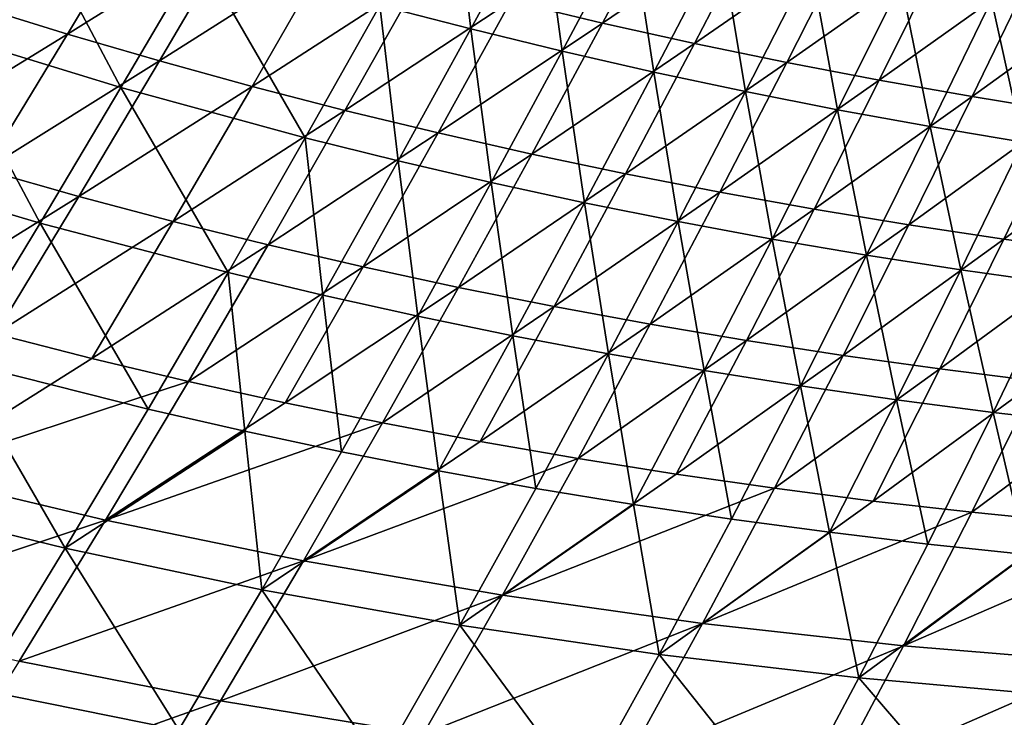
# Model space of a CAD drawing. Header units: metres. Extents: x 0 to 1400, y -1400 to 0.
# Tile 50 of 256: x 427 to 502, y -1294 to -1241. Entities that reach past the tile are written whole.
import ezdxf

# ---------------------------------------------------------------- set-up
doc = ezdxf.new("R2010")
doc.units = ezdxf.units.M

msp = doc.modelspace()

# ---------------------------------------------------------------- linework, layer by layer
at = {"layer": 'None'}
for points in [[(413.451294, -1227.040649, -225.293243), (426.946869, -1231.780029, -225.330246), (420.698883, -1242.000122, -197.513458)], [(454.338165, -1240.005737, -225.410553), (459.861115, -1230.078003, -253.321579), (461.257813, -1241.800781, -225.431885)], [(461.257813, -1241.800781, -225.431885), (459.861115, -1230.078003, -253.321579), (466.639893, -1231.915649, -253.343231)], [(420.698883, -1242.000122, -197.513458), (426.946869, -1231.780029, -225.330246), (434.615448, -1246.261597, -197.550522)], [(426.946869, -1231.780029, -225.330246), (440.581116, -1236.101929, -225.36937), (434.615448, -1246.261597, -197.550522)], [(468.202637, -1243.491577, -225.45369), (461.257813, -1241.800781, -225.431885), (466.639893, -1231.915649, -253.343231)], [(464.289856, -1239.686157, -224.321884), (471.268829, -1241.344727, -224.354553), (476.491516, -1231.523071, -252.283966)], [(468.202637, -1243.491577, -225.45369), (466.639893, -1231.915649, -253.343231), (473.444183, -1233.652344, -253.365387)], [(471.268829, -1241.344727, -224.354553), (483.352142, -1233.128174, -252.317551), (476.491516, -1231.523071, -252.283966)], [(423.575562, -1240.034668, -196.334961), (430.552307, -1242.187988, -196.363312), (436.646149, -1232.006714, -224.197876)], [(436.646149, -1232.006714, -224.197876), (430.552307, -1242.187988, -196.363312), (443.512939, -1234.084229, -224.227844)], [(471.268829, -1241.344727, -224.354553), (478.271454, -1242.899658, -224.387848), (483.352142, -1233.128174, -252.317551)], [(478.271454, -1242.899658, -224.387848), (490.235016, -1234.633301, -252.351746), (483.352142, -1233.128174, -252.317551)], [(430.552307, -1242.187988, -196.363312), (437.561554, -1244.232056, -196.392365), (443.512939, -1234.084229, -224.227844)], [(443.512939, -1234.084229, -224.227844), (437.561554, -1244.232056, -196.392365), (450.410217, -1236.056274, -224.258514)], [(475.171295, -1245.078857, -225.475983), (468.202637, -1243.491577, -225.45369), (473.444183, -1233.652344, -253.365387)], [(473.444183, -1233.652344, -253.365387), (480.272705, -1235.288574, -253.388031), (475.171295, -1245.078857, -225.475983)], [(485.29599, -1244.35144, -224.421738), (490.235016, -1234.633301, -252.351746), (478.271454, -1242.899658, -224.387848)], [(485.29599, -1244.35144, -224.421738), (497.138397, -1236.038574, -252.386536), (490.235016, -1234.633301, -252.351746)], [(480.272705, -1235.288574, -253.388031), (482.162354, -1246.563232, -225.498718), (475.171295, -1245.078857, -225.475983)], [(482.162354, -1246.563232, -225.498718), (480.272705, -1235.288574, -253.388031), (487.124084, -1236.824951, -253.411148)], [(434.615448, -1246.261597, -197.550522), (440.581116, -1236.101929, -225.36937), (448.655212, -1250.091431, -197.589539)], [(437.561554, -1244.232056, -196.392365), (444.601501, -1246.16748, -196.422104), (450.410217, -1236.056274, -224.258514)], [(440.581116, -1236.101929, -225.36937), (454.338165, -1240.005737, -225.410553), (448.655212, -1250.091431, -197.589539)], [(450.410217, -1236.056274, -224.258514), (444.601501, -1246.16748, -196.422104), (457.336426, -1237.923462, -224.289856)], [(492.340607, -1245.700562, -224.456207), (497.138397, -1236.038574, -252.386536), (485.29599, -1244.35144, -224.421738)], [(492.340607, -1245.700562, -224.456207), (504.060608, -1237.344604, -252.42189), (497.138397, -1236.038574, -252.386536)], [(489.17453, -1247.945435, -225.521896), (482.162354, -1246.563232, -225.498718), (487.124084, -1236.824951, -253.411148)], [(489.17453, -1247.945435, -225.521896), (487.124084, -1236.824951, -253.411148), (493.997009, -1238.262207, -253.434708)], [(444.601501, -1246.16748, -196.422104), (451.670471, -1247.994629, -196.452499), (457.336426, -1237.923462, -224.289856)], [(457.336426, -1237.923462, -224.289856), (451.670471, -1247.994629, -196.452499), (464.289856, -1239.686157, -224.321884)], [(504.060608, -1237.344604, -252.42189), (492.340607, -1245.700562, -224.456207), (499.403442, -1246.947632, -224.491226)], [(510.999939, -1238.551758, -252.457809), (504.060608, -1237.344604, -252.42189), (499.403442, -1246.947632, -224.491226)], [(496.206421, -1249.226074, -225.545517), (489.17453, -1247.945435, -225.521896), (493.997009, -1238.262207, -253.434708)], [(496.206421, -1249.226074, -225.545517), (493.997009, -1238.262207, -253.434708), (500.890228, -1239.60083, -253.458725)], [(510.999939, -1238.551758, -252.457809), (499.403442, -1246.947632, -224.491226), (506.482758, -1248.093018, -224.526794)], [(423.575562, -1240.034668, -196.334961), (417.1586, -1250.403076, -168.599564), (430.552307, -1242.187988, -196.363312)], [(448.655212, -1250.091431, -197.589539), (454.338165, -1240.005737, -225.410553), (455.716034, -1251.84436, -197.609741)], [(451.670471, -1247.994629, -196.452499), (458.766693, -1249.713867, -196.483536), (464.289856, -1239.686157, -224.321884)], [(455.716034, -1251.84436, -197.609741), (454.338165, -1240.005737, -225.410553), (461.257813, -1241.800781, -225.431885)], [(464.289856, -1239.686157, -224.321884), (458.766693, -1249.713867, -196.483536), (471.268829, -1241.344727, -224.354553)], [(503.256653, -1250.406006, -225.569565), (496.206421, -1249.226074, -225.545517), (500.890228, -1239.60083, -253.458725)], [(507.802399, -1240.841431, -253.48317), (503.256653, -1250.406006, -225.569565), (500.890228, -1239.60083, -253.458725)], [(458.766693, -1249.713867, -196.483536), (465.888336, -1251.325928, -196.515198), (471.268829, -1241.344727, -224.354553)], [(471.268829, -1241.344727, -224.354553), (465.888336, -1251.325928, -196.515198), (478.271454, -1242.899658, -224.387848)], [(414.269012, -1252.376343, -169.795151), (420.698883, -1242.000122, -197.513458), (428.465668, -1256.579102, -169.828903)], [(417.1586, -1250.403076, -168.599564), (424.276367, -1252.527344, -168.626404), (430.552307, -1242.187988, -196.363312)], [(420.698883, -1242.000122, -197.513458), (434.615448, -1246.261597, -197.550522), (428.465668, -1256.579102, -169.828903)], [(430.552307, -1242.187988, -196.363312), (424.276367, -1252.527344, -168.626404), (437.561554, -1244.232056, -196.392365)], [(462.801758, -1253.48999, -197.630417), (455.716034, -1251.84436, -197.609741), (461.257813, -1241.800781, -225.431885)], [(462.801758, -1253.48999, -197.630417), (461.257813, -1241.800781, -225.431885), (468.202637, -1243.491577, -225.45369)], [(465.888336, -1251.325928, -196.515198), (473.033478, -1252.831299, -196.547455), (478.271454, -1242.899658, -224.387848)], [(478.271454, -1242.899658, -224.387848), (473.033478, -1252.831299, -196.547455), (485.29599, -1244.35144, -224.421738)], [(469.91098, -1255.028931, -197.651535), (462.801758, -1253.48999, -197.630417), (468.202637, -1243.491577, -225.45369)], [(469.91098, -1255.028931, -197.651535), (468.202637, -1243.491577, -225.45369), (475.171295, -1245.078857, -225.475983)], [(424.276367, -1252.527344, -168.626404), (431.426971, -1254.539063, -168.653915), (437.561554, -1244.232056, -196.392365)], [(437.561554, -1244.232056, -196.392365), (431.426971, -1254.539063, -168.653915), (444.601501, -1246.16748, -196.422104)], [(473.033478, -1252.831299, -196.547455), (480.200195, -1254.230591, -196.580276), (485.29599, -1244.35144, -224.421738)], [(480.200195, -1254.230591, -196.580276), (492.340607, -1245.700562, -224.456207), (485.29599, -1244.35144, -224.421738)], [(477.042297, -1256.461914, -197.67308), (469.91098, -1255.028931, -197.651535), (475.171295, -1245.078857, -225.475983)], [(475.171295, -1245.078857, -225.475983), (482.162354, -1246.563232, -225.498718), (477.042297, -1256.461914, -197.67308)], [(431.426971, -1254.539063, -168.653915), (438.608643, -1256.438721, -168.682068), (444.601501, -1246.16748, -196.422104)], [(444.601501, -1246.16748, -196.422104), (438.608643, -1256.438721, -168.682068), (451.670471, -1247.994629, -196.452499)], [(487.386597, -1255.52417, -196.613678), (492.340607, -1245.700562, -224.456207), (480.200195, -1254.230591, -196.580276)], [(499.403442, -1246.947632, -224.491226), (492.340607, -1245.700562, -224.456207), (487.386597, -1255.52417, -196.613678)], [(428.465668, -1256.579102, -169.828903), (434.615448, -1246.261597, -197.550522), (442.786255, -1260.336914, -169.864456)], [(434.615448, -1246.261597, -197.550522), (448.655212, -1250.091431, -197.589539), (442.786255, -1260.336914, -169.864456)], [(482.162354, -1246.563232, -225.498718), (484.194275, -1257.789795, -197.695068), (477.042297, -1256.461914, -197.67308)], [(484.194275, -1257.789795, -197.695068), (482.162354, -1246.563232, -225.498718), (489.17453, -1247.945435, -225.521896)], [(499.403442, -1246.947632, -224.491226), (487.386597, -1255.52417, -196.613678), (494.59079, -1256.712891, -196.647598)], [(506.482758, -1248.093018, -224.526794), (499.403442, -1246.947632, -224.491226), (494.59079, -1256.712891, -196.647598)], [(438.608643, -1256.438721, -168.682068), (445.819489, -1258.226929, -168.710831), (451.670471, -1247.994629, -196.452499)], [(451.670471, -1247.994629, -196.452499), (445.819489, -1258.226929, -168.710831), (458.766693, -1249.713867, -196.483536)], [(491.365509, -1259.013184, -197.717453), (484.194275, -1257.789795, -197.695068), (489.17453, -1247.945435, -225.521896)], [(491.365509, -1259.013184, -197.717453), (489.17453, -1247.945435, -225.521896), (496.206421, -1249.226074, -225.545517)], [(494.59079, -1256.712891, -196.647598), (501.810852, -1257.797241, -196.682022), (506.482758, -1248.093018, -224.526794)], [(501.810852, -1257.797241, -196.682022), (513.576721, -1249.137207, -224.562866), (506.482758, -1248.093018, -224.526794)], [(513.576721, -1249.137207, -224.562866), (501.810852, -1257.797241, -196.682022), (509.044861, -1258.77771, -196.716949)], [(445.819489, -1258.226929, -168.710831), (453.057678, -1259.903931, -168.740189), (458.766693, -1249.713867, -196.483536)], [(458.766693, -1249.713867, -196.483536), (453.057678, -1259.903931, -168.740189), (465.888336, -1251.325928, -196.515198)], [(498.554565, -1260.133057, -197.74025), (491.365509, -1259.013184, -197.717453), (496.206421, -1249.226074, -225.545517)], [(498.554565, -1260.133057, -197.74025), (496.206421, -1249.226074, -225.545517), (503.256653, -1250.406006, -225.569565)], [(442.786255, -1260.336914, -169.864456), (448.655212, -1250.091431, -197.589539), (449.987457, -1262.04895, -169.882874)], [(449.987457, -1262.04895, -169.882874), (448.655212, -1250.091431, -197.589539), (455.716034, -1251.84436, -197.609741)], [(505.760071, -1261.150146, -197.763428), (498.554565, -1260.133057, -197.74025), (503.256653, -1250.406006, -225.569565)], [(453.057678, -1259.903931, -168.740189), (460.321259, -1261.470703, -168.770142), (465.888336, -1251.325928, -196.515198)], [(465.888336, -1251.325928, -196.515198), (460.321259, -1261.470703, -168.770142), (473.033478, -1252.831299, -196.547455)], [(457.213379, -1263.650513, -169.901703), (449.987457, -1262.04895, -169.882874), (455.716034, -1251.84436, -197.609741)], [(457.213379, -1263.650513, -169.901703), (455.716034, -1251.84436, -197.609741), (462.801758, -1253.48999, -197.630417)], [(414.269012, -1252.376343, -169.795151), (428.465668, -1256.579102, -169.828903), (422.107971, -1267.055542, -142.210236)], [(424.276367, -1252.527344, -168.626404), (417.795685, -1263.025635, -140.992722), (431.426971, -1254.539063, -168.653915)], [(460.321259, -1261.470703, -168.770142), (467.608246, -1262.927612, -168.800644), (473.033478, -1252.831299, -196.547455)], [(473.033478, -1252.831299, -196.547455), (467.608246, -1262.927612, -168.800644), (480.200195, -1254.230591, -196.580276)], [(464.462616, -1265.142212, -169.920959), (457.213379, -1263.650513, -169.901703), (462.801758, -1253.48999, -197.630417)], [(464.462616, -1265.142212, -169.920959), (462.801758, -1253.48999, -197.630417), (469.91098, -1255.028931, -197.651535)], [(467.608246, -1262.927612, -168.800644), (474.916626, -1264.275513, -168.831696), (480.200195, -1254.230591, -196.580276)], [(474.916626, -1264.275513, -168.831696), (487.386597, -1255.52417, -196.613678), (480.200195, -1254.230591, -196.580276)], [(417.795685, -1263.025635, -140.992722), (425.08548, -1265.006348, -141.018158), (431.426971, -1254.539063, -168.653915)], [(431.426971, -1254.539063, -168.653915), (425.08548, -1265.006348, -141.018158), (438.608643, -1256.438721, -168.682068)], [(471.733643, -1266.525024, -169.940598), (464.462616, -1265.142212, -169.920959), (469.91098, -1255.028931, -197.651535)], [(471.733643, -1266.525024, -169.940598), (469.91098, -1255.028931, -197.651535), (477.042297, -1256.461914, -197.67308)], [(482.244415, -1265.515015, -168.863266), (487.386597, -1255.52417, -196.613678), (474.916626, -1264.275513, -168.831696)], [(494.59079, -1256.712891, -196.647598), (487.386597, -1255.52417, -196.613678), (482.244415, -1265.515015, -168.863266)], [(422.107971, -1267.055542, -142.210236), (428.465668, -1256.579102, -169.828903), (436.705322, -1270.744263, -142.241226)], [(425.08548, -1265.006348, -141.018158), (432.406708, -1266.871704, -141.044189), (438.608643, -1256.438721, -168.682068)], [(428.465668, -1256.579102, -169.828903), (442.786255, -1260.336914, -169.864456), (436.705322, -1270.744263, -142.241226)], [(438.608643, -1256.438721, -168.682068), (432.406708, -1266.871704, -141.044189), (445.819489, -1258.226929, -168.710831)], [(479.025055, -1267.799805, -169.960648), (471.733643, -1266.525024, -169.940598), (477.042297, -1256.461914, -197.67308)], [(477.042297, -1256.461914, -197.67308), (484.194275, -1257.789795, -197.695068), (479.025055, -1267.799805, -169.960648)], [(482.244415, -1265.515015, -168.863266), (489.589569, -1266.646729, -168.895325), (494.59079, -1256.712891, -196.647598)], [(489.589569, -1266.646729, -168.895325), (501.810852, -1257.797241, -196.682022), (494.59079, -1256.712891, -196.647598)], [(484.194275, -1257.789795, -197.695068), (486.335358, -1268.967285, -169.981064), (479.025055, -1267.799805, -169.960648)], [(486.335358, -1268.967285, -169.981064), (484.194275, -1257.789795, -197.695068), (491.365509, -1259.013184, -197.717453)], [(501.810852, -1257.797241, -196.682022), (489.589569, -1266.646729, -168.895325), (496.950165, -1267.671265, -168.927856)], [(509.044861, -1258.77771, -196.716949), (501.810852, -1257.797241, -196.682022), (496.950165, -1267.671265, -168.927856)], [(432.406708, -1266.871704, -141.044189), (439.757385, -1268.622314, -141.070786), (445.819489, -1258.226929, -168.710831)], [(445.819489, -1258.226929, -168.710831), (439.757385, -1268.622314, -141.070786), (453.057678, -1259.903931, -168.740189)], [(509.044861, -1258.77771, -196.716949), (496.950165, -1267.671265, -168.927856), (504.324158, -1268.589355, -168.960846)], [(493.663086, -1270.028442, -170.001846), (486.335358, -1268.967285, -169.981064), (491.365509, -1259.013184, -197.717453)], [(498.554565, -1260.133057, -197.74025), (493.663086, -1270.028442, -170.001846), (491.365509, -1259.013184, -197.717453)], [(436.705322, -1270.744263, -142.241226), (442.786255, -1260.336914, -169.864456), (444.044983, -1272.416992, -142.257278)], [(439.757385, -1268.622314, -141.070786), (447.13562, -1270.258789, -141.097931), (453.057678, -1259.903931, -168.740189)], [(444.044983, -1272.416992, -142.257278), (442.786255, -1260.336914, -169.864456), (449.987457, -1262.04895, -169.882874)], [(453.057678, -1259.903931, -168.740189), (447.13562, -1270.258789, -141.097931), (460.321259, -1261.470703, -168.770142)], [(501.006775, -1270.984131, -170.022995), (493.663086, -1270.028442, -170.001846), (498.554565, -1260.133057, -197.74025)], [(505.760071, -1261.150146, -197.763428), (501.006775, -1270.984131, -170.022995), (498.554565, -1260.133057, -197.74025)], [(505.760071, -1261.150146, -197.763428), (508.36499, -1271.835205, -170.044479), (501.006775, -1270.984131, -170.022995)], [(447.13562, -1270.258789, -141.097931), (454.539337, -1271.78186, -141.125595), (460.321259, -1261.470703, -168.770142)], [(460.321259, -1261.470703, -168.770142), (454.539337, -1271.78186, -141.125595), (467.608246, -1262.927612, -168.800644)], [(451.409363, -1273.976074, -142.273712), (444.044983, -1272.416992, -142.257278), (449.987457, -1262.04895, -169.882874)], [(451.409363, -1273.976074, -142.273712), (449.987457, -1262.04895, -169.882874), (457.213379, -1263.650513, -169.901703)], [(454.539337, -1271.78186, -141.125595), (461.966461, -1273.192139, -141.153763), (467.608246, -1262.927612, -168.800644)], [(467.608246, -1262.927612, -168.800644), (461.966461, -1273.192139, -141.153763), (474.916626, -1264.275513, -168.831696)], [(458.796967, -1275.422241, -142.290482), (451.409363, -1273.976074, -142.273712), (457.213379, -1263.650513, -169.901703)], [(458.796967, -1275.422241, -142.290482), (457.213379, -1263.650513, -169.901703), (464.462616, -1265.142212, -169.920959)], [(461.966461, -1273.192139, -141.153763), (469.414886, -1274.490356, -141.182419), (474.916626, -1264.275513, -168.831696)], [(469.414886, -1274.490356, -141.182419), (482.244415, -1265.515015, -168.863266), (474.916626, -1264.275513, -168.831696)], [(418.512787, -1275.635498, -113.488884), (432.406708, -1266.871704, -141.044189), (425.08548, -1265.006348, -141.018158)], [(466.206238, -1276.756714, -142.307617), (458.796967, -1275.422241, -142.290482), (464.462616, -1265.142212, -169.920959)], [(466.206238, -1276.756714, -142.307617), (464.462616, -1265.142212, -169.920959), (471.733643, -1266.525024, -169.940598)], [(476.882599, -1275.67749, -141.211533), (482.244415, -1265.515015, -168.863266), (469.414886, -1274.490356, -141.182419)], [(489.589569, -1266.646729, -168.895325), (482.244415, -1265.515015, -168.863266), (476.882599, -1275.67749, -141.211533)], [(415.518341, -1277.692505, -114.699028), (422.107971, -1267.055542, -142.210236), (430.385956, -1281.315918, -114.724411)], [(439.757385, -1268.622314, -141.070786), (432.406708, -1266.871704, -141.044189), (418.512787, -1275.635498, -113.488884)], [(422.107971, -1267.055542, -142.210236), (436.705322, -1270.744263, -142.241226), (430.385956, -1281.315918, -114.724411)], [(473.635681, -1277.980103, -142.325073), (466.206238, -1276.756714, -142.307617), (471.733643, -1266.525024, -169.940598)], [(473.635681, -1277.980103, -142.325073), (471.733643, -1266.525024, -169.940598), (479.025055, -1267.799805, -169.960648)], [(489.589569, -1266.646729, -168.895325), (476.882599, -1275.67749, -141.211533), (484.367432, -1276.754028, -141.241104)], [(496.950165, -1267.671265, -168.927856), (489.589569, -1266.646729, -168.895325), (484.367432, -1276.754028, -141.241104)], [(481.083832, -1279.093628, -142.34288), (473.635681, -1277.980103, -142.325073), (479.025055, -1267.799805, -169.960648)], [(479.025055, -1267.799805, -169.960648), (486.335358, -1268.967285, -169.981064), (481.083832, -1279.093628, -142.34288)], [(496.950165, -1267.671265, -168.927856), (484.367432, -1276.754028, -141.241104), (491.86734, -1277.720703, -141.271088)], [(504.324158, -1268.589355, -168.960846), (496.950165, -1267.671265, -168.927856), (491.86734, -1277.720703, -141.271088)], [(433.457581, -1279.183716, -113.536057), (439.757385, -1268.622314, -141.070786), (418.512787, -1275.635498, -113.488884)], [(447.13562, -1270.258789, -141.097931), (439.757385, -1268.622314, -141.070786), (433.457581, -1279.183716, -113.536057)], [(504.324158, -1268.589355, -168.960846), (491.86734, -1277.720703, -141.271088), (499.38028, -1278.578369, -141.301483)], [(511.709595, -1269.401733, -168.994278), (504.324158, -1268.589355, -168.960846), (499.38028, -1278.578369, -141.301483)], [(486.335358, -1268.967285, -169.981064), (488.549103, -1280.0979, -142.360992), (481.083832, -1279.093628, -142.34288)], [(488.549103, -1280.0979, -142.360992), (486.335358, -1268.967285, -169.981064), (493.663086, -1270.028442, -170.001846)], [(499.38028, -1278.578369, -141.301483), (506.904144, -1279.327759, -141.33226), (511.709595, -1269.401733, -168.994278)], [(496.03006, -1280.994263, -142.379425), (488.549103, -1280.0979, -142.360992), (493.663086, -1270.028442, -170.001846)], [(501.006775, -1270.984131, -170.022995), (496.03006, -1280.994263, -142.379425), (493.663086, -1270.028442, -170.001846)], [(430.385956, -1281.315918, -114.724411), (436.705322, -1270.744263, -142.241226), (444.044983, -1272.416992, -142.257278)], [(454.539337, -1271.78186, -141.125595), (447.13562, -1270.258789, -141.097931), (433.457581, -1279.183716, -113.536057)], [(501.006775, -1270.984131, -170.022995), (503.525116, -1281.783325, -142.398148), (496.03006, -1280.994263, -142.379425)], [(508.36499, -1271.835205, -170.044479), (503.525116, -1281.783325, -142.398148), (501.006775, -1270.984131, -170.022995)], [(445.361115, -1284.470093, -114.750984), (430.385956, -1281.315918, -114.724411), (444.044983, -1272.416992, -142.257278)], [(454.539337, -1271.78186, -141.125595), (433.457581, -1279.183716, -113.536057), (448.513641, -1282.263184, -113.585121)], [(451.409363, -1273.976074, -142.273712), (445.361115, -1284.470093, -114.750984), (444.044983, -1272.416992, -142.257278)], [(461.966461, -1273.192139, -141.153763), (454.539337, -1271.78186, -141.125595), (448.513641, -1282.263184, -113.585121)], [(469.414886, -1274.490356, -141.182419), (461.966461, -1273.192139, -141.153763), (448.513641, -1282.263184, -113.585121)], [(445.361115, -1284.470093, -114.750984), (451.409363, -1273.976074, -142.273712), (458.796967, -1275.422241, -142.290482)], [(463.66394, -1284.880127, -113.635918), (469.414886, -1274.490356, -141.182419), (448.513641, -1282.263184, -113.585121)], [(463.66394, -1284.880127, -113.635918), (476.882599, -1275.67749, -141.211533), (469.414886, -1274.490356, -141.182419)], [(460.429352, -1287.161377, -114.778702), (445.361115, -1284.470093, -114.750984), (458.796967, -1275.422241, -142.290482)], [(466.206238, -1276.756714, -142.307617), (460.429352, -1287.161377, -114.778702), (458.796967, -1275.422241, -142.290482)], [(418.512787, -1275.635498, -113.488884), (411.683472, -1286.43042, -86.065025), (433.457581, -1279.183716, -113.536057)], [(484.367432, -1276.754028, -141.241104), (476.882599, -1275.67749, -141.211533), (463.66394, -1284.880127, -113.635918)], [(460.429352, -1287.161377, -114.778702), (466.206238, -1276.756714, -142.307617), (473.635681, -1277.980103, -142.325073)], [(478.891174, -1287.041016, -113.688301), (484.367432, -1276.754028, -141.241104), (463.66394, -1284.880127, -113.635918)], [(491.86734, -1277.720703, -141.271088), (484.367432, -1276.754028, -141.241104), (478.891174, -1287.041016, -113.688301)], [(415.518341, -1277.692505, -114.699028), (430.385956, -1281.315918, -114.724411), (423.800323, -1292.05603, -87.313026)], [(475.578247, -1289.397827, -114.807503), (460.429352, -1287.161377, -114.778702), (473.635681, -1277.980103, -142.325073)], [(475.578247, -1289.397827, -114.807503), (473.635681, -1277.980103, -142.325073), (481.083832, -1279.093628, -142.34288)], [(499.38028, -1278.578369, -141.301483), (491.86734, -1277.720703, -141.271088), (478.891174, -1287.041016, -113.688301)], [(411.683472, -1286.43042, -86.065025), (426.892059, -1289.916016, -86.104546), (433.457581, -1279.183716, -113.536057)], [(433.457581, -1279.183716, -113.536057), (426.892059, -1289.916016, -86.104546), (448.513641, -1282.263184, -113.585121)], [(488.549103, -1280.0979, -142.360992), (475.578247, -1289.397827, -114.807503), (481.083832, -1279.093628, -142.34288)], [(478.891174, -1287.041016, -113.688301), (494.178101, -1288.752319, -113.742111), (499.38028, -1278.578369, -141.301483)], [(494.178101, -1288.752319, -113.742111), (506.904144, -1279.327759, -141.33226), (499.38028, -1278.578369, -141.301483)], [(506.904144, -1279.327759, -141.33226), (494.178101, -1288.752319, -113.742111), (514.437317, -1279.969727, -141.363403)], [(490.795319, -1291.187378, -114.837326), (475.578247, -1289.397827, -114.807503), (488.549103, -1280.0979, -142.360992)], [(496.03006, -1280.994263, -142.379425), (490.795319, -1291.187378, -114.837326), (488.549103, -1280.0979, -142.360992)], [(494.178101, -1288.752319, -113.742111), (509.507996, -1290.020508, -113.797211), (514.437317, -1279.969727, -141.363403)], [(423.800323, -1292.05603, -87.313026), (430.385956, -1281.315918, -114.724411), (439.038269, -1295.138184, -87.331779)], [(430.385956, -1281.315918, -114.724411), (445.361115, -1284.470093, -114.750984), (439.038269, -1295.138184, -87.331779)], [(503.525116, -1281.783325, -142.398148), (490.795319, -1291.187378, -114.837326), (496.03006, -1280.994263, -142.379425)], [(506.068176, -1292.538208, -114.868118), (490.795319, -1291.187378, -114.837326), (503.525116, -1281.783325, -142.398148)], [(426.892059, -1289.916016, -86.104546), (442.213715, -1292.921265, -86.145638), (448.513641, -1282.263184, -113.585121)], [(448.513641, -1282.263184, -113.585121), (442.213715, -1292.921265, -86.145638), (463.66394, -1284.880127, -113.635918)], [(439.038269, -1295.138184, -87.331779), (445.361115, -1284.470093, -114.750984), (454.370331, -1297.746094, -87.351364)], [(442.213715, -1292.921265, -86.145638), (457.63092, -1295.452759, -86.188164), (463.66394, -1284.880127, -113.635918)], [(445.361115, -1284.470093, -114.750984), (460.429352, -1287.161377, -114.778702), (454.370331, -1297.746094, -87.351364)], [(463.66394, -1284.880127, -113.635918), (457.63092, -1295.452759, -86.188164), (478.891174, -1287.041016, -113.688301)], [(454.370331, -1297.746094, -87.351364), (460.429352, -1287.161377, -114.778702), (469.783752, -1299.888306, -87.37175)], [(457.63092, -1295.452759, -86.188164), (473.125793, -1297.517334, -86.23201), (478.891174, -1287.041016, -113.688301)], [(460.429352, -1287.161377, -114.778702), (475.578247, -1289.397827, -114.807503), (469.783752, -1299.888306, -87.37175)], [(478.891174, -1287.041016, -113.688301), (473.125793, -1297.517334, -86.23201), (494.178101, -1288.752319, -113.742111)], [(473.125793, -1297.517334, -86.23201), (488.680573, -1299.12207, -86.277031), (494.178101, -1288.752319, -113.742111)], [(494.178101, -1288.752319, -113.742111), (488.680573, -1299.12207, -86.277031), (509.507996, -1290.020508, -113.797211)], [(469.783752, -1299.888306, -87.37175), (475.578247, -1289.397827, -114.807503), (485.265747, -1301.573364, -87.392899)], [(475.578247, -1289.397827, -114.807503), (490.795319, -1291.187378, -114.837326), (485.265747, -1301.573364, -87.392899)], [(426.892059, -1289.916016, -86.104546), (420.034912, -1300.821289, -58.781513), (442.213715, -1292.921265, -86.145638)], [(488.680573, -1299.12207, -86.277031), (504.278046, -1300.27417, -86.323105), (509.507996, -1290.020508, -113.797211)], [(485.265747, -1301.573364, -87.392899), (490.795319, -1291.187378, -114.837326), (500.803497, -1302.809937, -87.414757)], [(490.795319, -1291.187378, -114.837326), (506.068176, -1292.538208, -114.868118), (500.803497, -1302.809937, -87.414757)], [(416.922241, -1302.966919, -60.010754), (423.800323, -1292.05603, -87.313026), (432.412476, -1305.983765, -60.019577)], [(423.800323, -1292.05603, -87.313026), (439.038269, -1295.138184, -87.331779), (432.412476, -1305.983765, -60.019577)], [(500.803497, -1302.809937, -87.414757), (506.068176, -1292.538208, -114.868118), (516.384216, -1303.606689, -87.437302)], [(420.034912, -1300.821289, -58.781513), (435.61142, -1303.759033, -58.812424), (442.213715, -1292.921265, -86.145638)], [(442.213715, -1292.921265, -86.145638), (435.61142, -1303.759033, -58.812424), (457.63092, -1295.452759, -86.188164)]]:
    msp.add_3dface(points, dxfattribs=at)
at = {"layer": 'None0'}
for points in [[(120.453018, -1274.459961, -521.977783), (785.378174, -1170.478882, -521.977783), (781.702271, -1150.81958, -521.977783)], [(781.702271, -1150.81958, -521.977783), (781.702271, -1150.81958, -541.977783), (120.453018, -1274.459961, -521.977783)], [(781.702271, -1150.81958, -541.977783), (120.453018, -1274.459961, -541.977783), (120.453018, -1274.459961, -521.977783)], [(781.702271, -1150.81958, -541.977783), (785.378174, -1170.478882, -541.977783), (120.453018, -1274.459961, -541.977783)], [(124.129768, -1294.119019, -521.977783), (785.378174, -1170.478882, -521.977783), (120.453018, -1274.459961, -521.977783)], [(785.378174, -1170.478882, -541.977783), (124.129768, -1294.119019, -541.977783), (120.453018, -1274.459961, -541.977783)], [(124.129768, -1294.119019, -521.977783), (124.129768, -1294.119019, -541.977783), (785.378174, -1170.478882, -521.977783)], [(124.129768, -1294.119019, -541.977783), (785.378174, -1170.478882, -541.977783), (785.378174, -1170.478882, -521.977783)]]:
    msp.add_3dface(points, dxfattribs=at)

doc.saveas('drawing.dxf')
